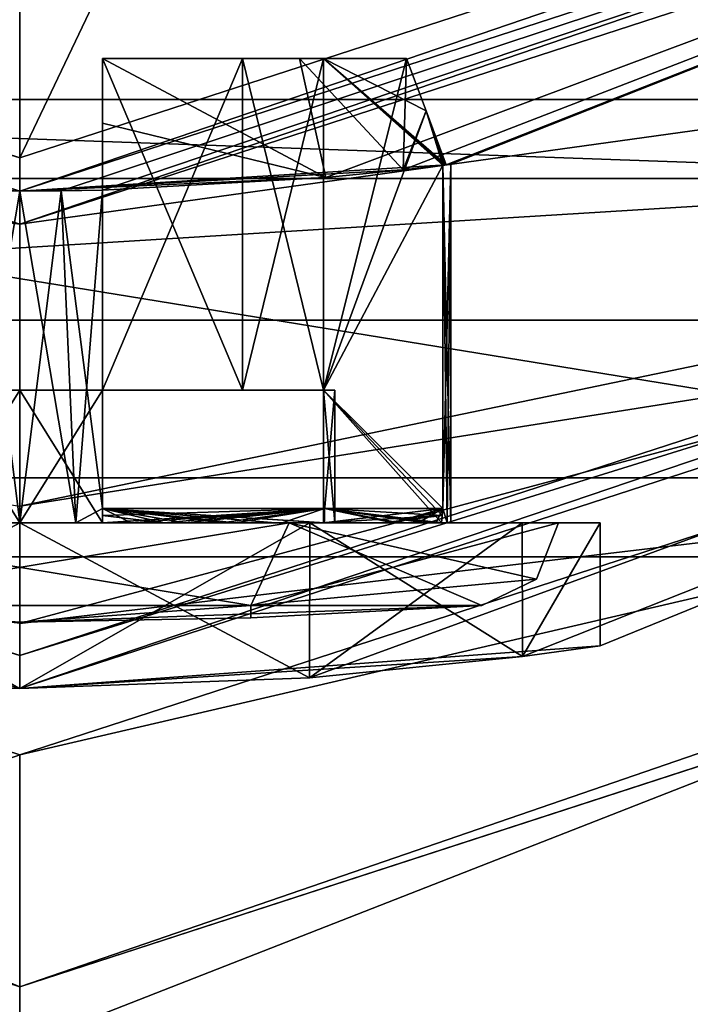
# Model space of a CAD drawing. Header units: millimetres. Extents: x -78 to 78, y -77 to 439.
# Tile 8 of 59: x 0 to 4, y -6 to 0. Entities that reach past the tile are written whole.
import ezdxf

# ---------------------------------------------------------------- set-up
doc = ezdxf.new("R2010")
doc.units = ezdxf.units.MM
doc.header["$LTSCALE"] = 65.185185
for name, color, linetype in [('10', 7, 'CONTINUOUS'), ('200', 7, 'CONTINUOUS'), ('206', 7, 'CONTINUOUS'), ('209', 7, 'CONTINUOUS'), ('212', 7, 'CONTINUOUS'), ('213', 7, 'CONTINUOUS'), ('214', 7, 'CONTINUOUS'), ('215', 7, 'CONTINUOUS'), ('217', 7, 'CONTINUOUS'), ('218', 7, 'CONTINUOUS'), ('220', 7, 'CONTINUOUS'), ('221', 7, 'CONTINUOUS'), ('222', 7, 'CONTINUOUS'), ('223', 7, 'CONTINUOUS'), ('225', 7, 'CONTINUOUS'), ('229', 7, 'CONTINUOUS'), ('230', 7, 'CONTINUOUS'), ('231', 7, 'CONTINUOUS'), ('232', 7, 'CONTINUOUS'), ('233', 7, 'CONTINUOUS'), ('234', 7, 'CONTINUOUS'), ('237', 7, 'CONTINUOUS'), ('238', 7, 'CONTINUOUS'), ('243', 7, 'CONTINUOUS'), ('244', 7, 'CONTINUOUS'), ('247', 7, 'CONTINUOUS'), ('250', 7, 'CONTINUOUS'), ('251', 7, 'CONTINUOUS'), ('252', 7, 'CONTINUOUS'), ('255', 7, 'CONTINUOUS'), ('256', 7, 'CONTINUOUS'), ('263', 7, 'CONTINUOUS'), ('264', 7, 'CONTINUOUS'), ('265', 7, 'CONTINUOUS'), ('270', 7, 'CONTINUOUS'), ('271', 7, 'CONTINUOUS'), ('272', 7, 'CONTINUOUS'), ('273', 7, 'CONTINUOUS'), ('275', 7, 'CONTINUOUS'), ('280', 7, 'CONTINUOUS'), ('281', 7, 'CONTINUOUS'), ('282', 7, 'CONTINUOUS'), ('283', 7, 'CONTINUOUS'), ('284', 7, 'CONTINUOUS'), ('286', 7, 'CONTINUOUS'), ('287', 7, 'CONTINUOUS'), ('289', 7, 'CONTINUOUS'), ('290', 7, 'CONTINUOUS'), ('292', 7, 'CONTINUOUS'), ('293', 7, 'CONTINUOUS'), ('295', 7, 'CONTINUOUS'), ('296', 7, 'CONTINUOUS'), ('3', 7, 'CONTINUOUS'), ('4', 7, 'CONTINUOUS'), ('5', 7, 'CONTINUOUS'), ('7', 7, 'CONTINUOUS'), ('9', 7, 'CONTINUOUS')]:
    doc.layers.add(name, color=color, linetype=linetype)

msp = doc.modelspace()

# ---------------------------------------------------------------- linework, layer by layer
at = {"layer": '10', "linetype": 'CONTINUOUS'}
for points in [[(7.3855, -2.7302), (-7.3855, -2.7302), (-6.6439, -0.4477), (7.3855, -2.7302)], [(7.3855, -2.7302), (-6.6439, -0.4477), (6.6439, -0.4477), (7.3855, -2.7302)]]:
    msp.add_3dface(points, dxfattribs=at)
at = {"layer": '200', "linetype": 'CONTINUOUS'}
for points in [[(7.54, -3.2058, 6), (-7.54, -3.2058, 6), (7.54, -3.2058, 7), (7.54, -3.2058, 6)], [(7.54, -3.2058, 7), (-7.54, -3.2058, 6), (-7.54, -3.2058, 7), (7.54, -3.2058, 7)]]:
    msp.add_3dface(points, dxfattribs=at)
at = {"layer": '206', "linetype": 'CONTINUOUS'}
for points in [[(-68.4751, -32.9721, 6), (-76, 0, 6), (68.4751, -32.9721, 6), (-68.4751, -32.9721, 6)], [(68.4751, -32.9721, 6), (-76, 0, 6), (0, -9, 6), (68.4751, -32.9721, 6)], [(0, -9, 6), (-76, 0, 6), (-8.9615, -7.5806, 6), (0, -9, 6)]]:
    msp.add_3dface(points, dxfattribs=at)
at = {"layer": '209', "linetype": 'CONTINUOUS'}
for points in [[(76, 0, 7), (7.54, -3.2058, 7), (-68.4751, -32.972, 7), (76, 0, 7)], [(68.4751, -32.972, 7), (76, 0, 7), (-68.4751, -32.972, 7), (68.4751, -32.972, 7)], [(7.54, -3.2058, 7), (-7.54, -3.2058, 7), (-68.4751, -32.972, 7), (7.54, -3.2058, 7)]]:
    msp.add_3dface(points, dxfattribs=at)
at = {"layer": '212', "linetype": 'CONTINUOUS'}
for points in [[(0, -5.8, 4), (-15.1649, -0.8726, 4), (0, -5.8, 6), (0, -5.8, 4)], [(0, -5.8, 6), (-15.1649, -0.8726, 4), (-15.1648, -0.8727, 6), (0, -5.8, 6)]]:
    msp.add_3dface(points, dxfattribs=at)
at = {"layer": '213', "linetype": 'CONTINUOUS'}
for points in [[(-15.1649, -0.8726, 4), (0, -5.8, 4), (-14.342, 0.26, 4), (-15.1649, -0.8726, 4)], [(-14.342, 0.26, 4), (0, -5.8, 4), (0, -4.4, 4), (-14.342, 0.26, 4)], [(0, -4.4, 4), (15.1649, -0.8726, 4), (14.342, 0.26, 4), (0, -4.4, 4)], [(0, -5.8, 4), (15.1649, -0.8726, 4), (0, -4.4, 4), (0, -5.8, 4)]]:
    msp.add_3dface(points, dxfattribs=at)
at = {"layer": '214', "linetype": 'CONTINUOUS'}
for points in [[(-14.342, 0.26, 4), (0, -4.4, 4), (-14.342, 0.26, 2), (-14.342, 0.26, 4)], [(-14.342, 0.26, 2), (0, -4.4, 4), (0, -4.4, 2), (-14.342, 0.26, 2)]]:
    msp.add_3dface(points, dxfattribs=at)
at = {"layer": '215', "linetype": 'CONTINUOUS'}
for points in [[(-14.342, 0.26, 2), (0, -4.4, 2), (-8.9615, -7.5806, 2), (-14.342, 0.26, 2)], [(0, -9, 2), (0, -4.4, 2), (14.342, 0.26, 2), (0, -9, 2)], [(8.9615, -7.5806, 2), (0, -9, 2), (14.342, 0.26, 2), (8.9615, -7.5806, 2)], [(-8.9615, -7.5806, 2), (0, -4.4, 2), (0, -9, 2), (-8.9615, -7.5806, 2)]]:
    msp.add_3dface(points, dxfattribs=at)
at = {"layer": '217', "linetype": 'CONTINUOUS'}
for points in [[(15.1649, -0.8726, 4), (0, -5.8, 4), (15.1648, -0.8727, 6), (15.1649, -0.8726, 4)], [(0, -5.8, 4), (0, -5.8, 6), (15.1648, -0.8727, 6), (0, -5.8, 4)]]:
    msp.add_3dface(points, dxfattribs=at)
at = {"layer": '218', "linetype": 'CONTINUOUS'}
for points in [[(0, -4.4, 4), (14.342, 0.26, 4), (0, -4.4, 2), (0, -4.4, 4)], [(0, -4.4, 2), (14.342, 0.26, 4), (14.342, 0.26, 2), (0, -4.4, 2)]]:
    msp.add_3dface(points, dxfattribs=at)
at = {"layer": '220', "linetype": 'CONTINUOUS'}
for points in [[(-7.54, -3.2058, 6), (0, -5.8, 6), (-15.1648, -0.8727, 6), (-7.54, -3.2058, 6)], [(0, -5.8, 6), (7.54, -3.2058, 6), (15.1648, -0.8727, 6), (0, -5.8, 6)], [(-7.54, -3.2058, 6), (7.54, -3.2058, 6), (0, -5.8, 6), (-7.54, -3.2058, 6)]]:
    msp.add_3dface(points, dxfattribs=at)
at = {"layer": '221', "linetype": 'CONTINUOUS'}
msp.add_3dface([(0, -3.8, 58), (13.9893, 0.7454, 58), (-13.9893, 0.7454, 58), (0, -3.8, 58)], dxfattribs=at)
at = {"layer": '222', "linetype": 'CONTINUOUS'}
for points in [[(0, -4, 38.5), (0, -4, 57.8), (-14.1069, 0.5836, 57.8), (0, -4, 38.5)], [(-1.7473, -3.9363, 38.0327), (0, -4, 38.5), (-14.1069, 0.5836, 57.8), (-1.7473, -3.9363, 38.0327)], [(0, -4, 18.2), (-3.5, -3.7434, 34.9999), (-14.1069, 0.5836, 57.8), (0, -4, 18.2)], [(-14.1069, 0.5836, 18.2), (0, -4, 18.2), (-14.1069, 0.5836, 57.8), (-14.1069, 0.5836, 18.2)], [(-3.0327, -3.8076, 33.2528), (-3.5, -3.7434, 34.9999), (0, -4, 18.2), (-3.0327, -3.8076, 33.2528)], [(-1.7472, -3.9363, 31.9673), (-3.0327, -3.8076, 33.2528), (0, -4, 18.2), (-1.7472, -3.9363, 31.9673)], [(0, -4, 31.5), (-1.7472, -3.9363, 31.9673), (0, -4, 18.2), (0, -4, 31.5)]]:
    msp.add_3dface(points, dxfattribs=at)
at = {"layer": '223', "linetype": 'CONTINUOUS'}
for points in [[(0, -1.2, 18), (-13.9893, 0.7454, 18), (-12.4609, 2.8488, 18), (0, -1.2, 18)], [(12.4609, 2.8488, 18), (13.9893, 0.7454, 18), (0, -1.2, 18), (12.4609, 2.8488, 18)], [(0, -3.8, 18), (-13.9893, 0.7454, 18), (0, -1.2, 18), (0, -3.8, 18)], [(13.9893, 0.7454, 18), (0, -3.8, 18), (0, -1.2, 18), (13.9893, 0.7454, 18)]]:
    msp.add_3dface(points, dxfattribs=at)
at = {"layer": '225', "linetype": 'CONTINUOUS'}
for points in [[(14.1069, 0.5836, 57.8), (0, -4, 57.8), (14.1069, 0.5836, 18.2), (14.1069, 0.5836, 57.8)], [(14.1069, 0.5836, 18.2), (0, -4, 57.8), (3.5, -3.7434, 35.0001), (14.1069, 0.5836, 18.2)], [(0, -4, 31.5), (0, -4, 18.2), (14.1069, 0.5836, 18.2), (0, -4, 31.5)], [(0, -4, 31.5), (14.1069, 0.5836, 18.2), (1.7473, -3.9363, 31.9673), (0, -4, 31.5)], [(1.7473, -3.9363, 31.9673), (14.1069, 0.5836, 18.2), (3.0327, -3.8076, 33.2528), (1.7473, -3.9363, 31.9673)], [(3.0327, -3.8076, 33.2528), (14.1069, 0.5836, 18.2), (3.5, -3.7434, 35.0001), (3.0327, -3.8076, 33.2528)], [(3.5, -3.7434, 35.0001), (0, -4, 57.8), (3.0327, -3.8076, 36.7472), (3.5, -3.7434, 35.0001)], [(3.0327, -3.8076, 36.7472), (0, -4, 57.8), (1.7472, -3.9363, 38.0327), (3.0327, -3.8076, 36.7472)], [(0, -4, 57.8), (0, -4, 38.5), (1.7472, -3.9363, 38.0327), (0, -4, 57.8)]]:
    msp.add_3dface(points, dxfattribs=at)
at = {"layer": '229', "linetype": 'CONTINUOUS'}
for points in [[(0, -1, 18.2), (-12.3434, 3.0105, 18.2), (0, -1, 32.4), (0, -1, 18.2)], [(0, -1, 32.4), (-12.3434, 3.0105, 18.2), (-0.2511, -0.9985, 32.4122), (0, -1, 32.4)], [(0, -1, 39.8), (-2.3118, -0.8724, 36.2556), (-12.3433, 3.0105, 39.8), (0, -1, 39.8)], [(-1.8469, -0.9186, 36.897), (-2.3118, -0.8724, 36.2556), (0, -1, 39.8), (-1.8469, -0.9186, 36.897)], [(-0.5, -0.994, 37.6279), (-1.8469, -0.9186, 36.897), (0, -1, 39.8), (-0.5, -0.994, 37.6279)], [(-0.5, -0.994, 37.5515), (-0.5, -0.994, 37.6279), (0, -1, 39.8), (-0.5, -0.994, 37.5515)], [(-0.2511, -0.9985, 37.5878), (-0.5, -0.994, 37.5515), (0, -1, 39.8), (-0.2511, -0.9985, 37.5878)], [(0, -1, 37.6), (-0.2511, -0.9985, 37.5878), (0, -1, 39.8), (0, -1, 37.6)]]:
    msp.add_3dface(points, dxfattribs=at)
at = {"layer": '230', "linetype": 'CONTINUOUS'}
for points in [[(0, -1, 37.6), (0, -1, 39.8), (12.3433, 3.0105, 39.8), (0, -1, 37.6)], [(0, -1, 37.6), (12.3433, 3.0105, 39.8), (0.2511, -0.9985, 37.5878), (0, -1, 37.6)], [(0, -1, 18.2), (2.5715, -0.842, 34.5), (12.3433, 3.0105, 39.8), (0, -1, 18.2)], [(12.3434, 3.0105, 18.2), (0, -1, 18.2), (12.3433, 3.0105, 39.8), (12.3434, 3.0105, 18.2)], [(12.3433, 3.0105, 39.8), (0.5, -0.994, 37.6279), (0.2511, -0.9985, 37.5878), (12.3433, 3.0105, 39.8)], [(1.8469, -0.9186, 36.897), (0.5, -0.994, 37.6279), (12.3433, 3.0105, 39.8), (1.8469, -0.9186, 36.897)], [(2.3118, -0.8724, 36.2556), (1.8469, -0.9186, 36.897), (12.3433, 3.0105, 39.8), (2.3118, -0.8724, 36.2556)], [(2.5715, -0.842, 35.5), (2.3118, -0.8724, 36.2556), (12.3433, 3.0105, 39.8), (2.5715, -0.842, 35.5)], [(2.6, -0.8384, 35), (2.5715, -0.842, 35.5), (12.3433, 3.0105, 39.8), (2.6, -0.8384, 35)], [(2.5715, -0.842, 34.5), (2.6, -0.8384, 35), (12.3433, 3.0105, 39.8), (2.5715, -0.842, 34.5)], [(2.5715, -0.842, 34.5), (0, -1, 18.2), (2.3118, -0.8724, 33.7444), (2.5715, -0.842, 34.5)], [(2.3118, -0.8724, 33.7444), (0, -1, 18.2), (1.8469, -0.9186, 33.103), (2.3118, -0.8724, 33.7444)], [(2.5515, -0.8444, 35.5), (2.5615, -0.8432, 35.5), (2.6, -0.8384, 35), (2.5515, -0.8444, 35.5)], [(2.5515, -0.8444, 34.5), (2.6, -0.8384, 35), (2.5615, -0.8432, 34.5), (2.5515, -0.8444, 34.5)], [(2.5615, -0.8432, 35.5), (2.5715, -0.842, 35.5), (2.6, -0.8384, 35), (2.5615, -0.8432, 35.5)], [(2.5615, -0.8432, 34.5), (2.6, -0.8384, 35), (2.5715, -0.842, 34.5), (2.5615, -0.8432, 34.5)], [(1.8469, -0.9186, 33.103), (0, -1, 18.2), (0.5, -0.994, 32.3721), (1.8469, -0.9186, 33.103)], [(0.5, -0.994, 32.3721), (0, -1, 18.2), (0.5, -0.994, 32.4485), (0.5, -0.994, 32.3721)], [(0.5, -0.994, 32.4485), (0, -1, 18.2), (0.2511, -0.9985, 32.4122), (0.5, -0.994, 32.4485)], [(0, -1, 18.2), (0, -1, 32.4), (0.2511, -0.9985, 32.4122), (0, -1, 18.2)], [(0.2511, -0.9985, 37.5878), (0.5, -0.994, 37.6279), (0.5, -0.994, 37.5515), (0.2511, -0.9985, 37.5878)]]:
    msp.add_3dface(points, dxfattribs=at)
at = {"layer": '231', "linetype": 'CONTINUOUS'}
for points in [[(0, -4, 57.8), (-13.9893, 0.7454, 58), (-14.1069, 0.5836, 57.8), (0, -4, 57.8)], [(0, -3.8, 58), (-13.9893, 0.7454, 58), (0, -4, 57.8), (0, -3.8, 58)]]:
    msp.add_3dface(points, dxfattribs=at)
at = {"layer": '232', "linetype": 'CONTINUOUS'}
for points in [[(13.9893, 0.7454, 58), (0, -3.8, 58), (14.1069, 0.5836, 57.8), (13.9893, 0.7454, 58)], [(0, -3.8, 58), (0, -4, 57.8), (14.1069, 0.5836, 57.8), (0, -3.8, 58)]]:
    msp.add_3dface(points, dxfattribs=at)
at = {"layer": '233', "linetype": 'CONTINUOUS'}
for points in [[(-14.1069, 0.5836, 18.2), (-13.9893, 0.7454, 18), (0, -3.8, 18), (-14.1069, 0.5836, 18.2)], [(0, -4, 18.2), (-14.1069, 0.5836, 18.2), (0, -3.8, 18), (0, -4, 18.2)]]:
    msp.add_3dface(points, dxfattribs=at)
at = {"layer": '234', "linetype": 'CONTINUOUS'}
for points in [[(0, -4, 18.2), (0, -3.8, 18), (13.9893, 0.7454, 18), (0, -4, 18.2)], [(0, -4, 18.2), (13.9893, 0.7454, 18), (14.1069, 0.5836, 18.2), (0, -4, 18.2)]]:
    msp.add_3dface(points, dxfattribs=at)
at = {"layer": '237', "linetype": 'CONTINUOUS'}
for points in [[(-12.4609, 2.8488, 18), (-12.3434, 3.0105, 18.2), (0, -1, 18.2), (-12.4609, 2.8488, 18)], [(0, -1.2, 18), (-12.4609, 2.8488, 18), (0, -1, 18.2), (0, -1.2, 18)]]:
    msp.add_3dface(points, dxfattribs=at)
at = {"layer": '238', "linetype": 'CONTINUOUS'}
for points in [[(12.4609, 2.8488, 18), (0, -1.2, 18), (12.3434, 3.0105, 18.2), (12.4609, 2.8488, 18)], [(0, -1.2, 18), (0, -1, 18.2), (12.3434, 3.0105, 18.2), (0, -1.2, 18)]]:
    msp.add_3dface(points, dxfattribs=at)
at = {"layer": '243', "linetype": 'CONTINUOUS'}
for points in [[(-0.2511, -0.9985, 37.5878), (0, -1, 37.6), (-0.3394, -3, 37.5778), (-0.2511, -0.9985, 37.5878)], [(0, -3, 32.4), (-0.2511, -0.9985, 32.4122), (-0.3394, -3, 32.4222), (0, -3, 32.4)], [(0, -1, 37.6), (0, -3, 37.6), (-0.3394, -3, 37.5778), (0, -1, 37.6)], [(0, -1, 32.4), (-0.2511, -0.9985, 32.4122), (0, -3, 32.4), (0, -1, 32.4)]]:
    msp.add_3dface(points, dxfattribs=at)
at = {"layer": '244', "linetype": 'CONTINUOUS'}
for points in [[(2.5515, -0.8444, 35.5), (2.6, -0.8384, 35), (2.5515, -2.9145, 35.5), (2.5515, -0.8444, 35.5)], [(2.6, -0.8384, 35), (2.5515, -0.8444, 34.5), (2.6, -3, 35), (2.6, -0.8384, 35)], [(2.5515, -2.9145, 35.5), (2.6, -0.8384, 35), (2.5778, -3, 35.3394), (2.5515, -2.9145, 35.5)], [(2.5515, -0.8444, 34.5), (2.5515, -2.9145, 34.5), (2.5778, -3, 34.6606), (2.5515, -0.8444, 34.5)], [(2.6, -3, 35), (2.5515, -0.8444, 34.5), (2.5778, -3, 34.6606), (2.6, -3, 35)], [(2.5778, -3, 35.3394), (2.6, -0.8384, 35), (2.6, -3, 35), (2.5778, -3, 35.3394)], [(0, -1, 37.6), (0.2511, -0.9985, 37.5878), (0, -3, 37.6), (0, -1, 37.6)], [(0.2511, -0.9985, 32.4122), (0, -1, 32.4), (0.3394, -3, 32.4222), (0.2511, -0.9985, 32.4122)], [(0, -3, 37.6), (0.2511, -0.9985, 37.5878), (0.3394, -3, 37.5778), (0, -3, 37.6)], [(0, -1, 32.4), (0, -3, 32.4), (0.3394, -3, 32.4222), (0, -1, 32.4)], [(0.5, -0.994, 32.4485), (0.2511, -0.9985, 32.4122), (0.5, -2.9145, 32.4485), (0.5, -0.994, 32.4485)], [(0.2511, -0.9985, 37.5878), (0.5, -0.994, 37.5515), (0.3394, -3, 37.5778), (0.2511, -0.9985, 37.5878)], [(0.5, -2.9145, 32.4485), (0.2511, -0.9985, 32.4122), (0.3394, -3, 32.4222), (0.5, -2.9145, 32.4485)], [(0.5, -0.994, 37.5515), (0.5, -2.9145, 37.5515), (0.3394, -3, 37.5778), (0.5, -0.994, 37.5515)], [(0.6729, -3, 32.4886), (0.5, -2.9145, 32.4485), (0.3394, -3, 32.4222), (0.6729, -3, 32.4886)], [(0.3394, -3, 37.5778), (0.5, -2.9145, 37.5515), (0.6729, -3, 37.5114), (0.3394, -3, 37.5778)], [(1.8385, -2.9145, 33.1615), (0.5, -2.9145, 32.4485), (1.8385, -3, 33.1615), (1.8385, -2.9145, 33.1615)], [(1.8385, -3, 33.1615), (0.5, -2.9145, 32.4485), (1.3, -3, 32.7483), (1.8385, -3, 33.1615)], [(1.3, -3, 32.7483), (0.5, -2.9145, 32.4485), (0.995, -3, 32.5979), (1.3, -3, 32.7483)], [(0.995, -3, 32.5979), (0.5, -2.9145, 32.4485), (0.6729, -3, 32.4886), (0.995, -3, 32.5979)], [(0.5, -2.9145, 37.5515), (1.8385, -2.9145, 36.8385), (0.6729, -3, 37.5114), (0.5, -2.9145, 37.5515)], [(0.6729, -3, 37.5114), (1.8385, -2.9145, 36.8385), (0.995, -3, 37.4021), (0.6729, -3, 37.5114)], [(0.995, -3, 37.4021), (1.8385, -2.9145, 36.8385), (1.3, -3, 37.2517), (0.995, -3, 37.4021)], [(1.3, -3, 37.2517), (1.8385, -2.9145, 36.8385), (1.5828, -3, 37.0627), (1.3, -3, 37.2517)], [(1.5828, -3, 37.0627), (1.8385, -2.9145, 36.8385), (1.8385, -3, 36.8385), (1.5828, -3, 37.0627)], [(2.5515, -2.9145, 34.5), (1.8385, -2.9145, 33.1615), (2.5114, -3, 34.3271), (2.5515, -2.9145, 34.5)], [(2.5114, -3, 34.3271), (1.8385, -2.9145, 33.1615), (2.2517, -3, 33.7), (2.5114, -3, 34.3271)], [(2.2517, -3, 33.7), (1.8385, -2.9145, 33.1615), (1.8385, -3, 33.1615), (2.2517, -3, 33.7)], [(1.8385, -2.9145, 36.8385), (2.5515, -2.9145, 35.5), (1.8385, -3, 36.8385), (1.8385, -2.9145, 36.8385)], [(1.8385, -3, 36.8385), (2.5515, -2.9145, 35.5), (2.2517, -3, 36.3), (1.8385, -3, 36.8385)], [(2.2517, -3, 36.3), (2.5515, -2.9145, 35.5), (2.4021, -3, 35.995), (2.2517, -3, 36.3)], [(2.4021, -3, 35.995), (2.5515, -2.9145, 35.5), (2.5114, -3, 35.6729), (2.4021, -3, 35.995)], [(2.5778, -3, 34.6606), (2.5515, -2.9145, 34.5), (2.5114, -3, 34.3271), (2.5778, -3, 34.6606)], [(2.5114, -3, 35.6729), (2.5515, -2.9145, 35.5), (2.5778, -3, 35.3394), (2.5114, -3, 35.6729)]]:
    msp.add_3dface(points, dxfattribs=at)
at = {"layer": '247', "linetype": 'CONTINUOUS'}
for points in [[(12.2258, 3.1724, 40), (0, -0.8, 40), (6.7176, 13.2826, 40), (12.2258, 3.1724, 40)], [(6.7176, 13.2826, 40), (0, -0.8, 40), (0, 10.5, 40), (6.7176, 13.2826, 40)], [(0, -0.8, 40), (-12.2258, 3.1724, 40), (0, 10.5, 40), (0, -0.8, 40)]]:
    msp.add_3dface(points, dxfattribs=at)
at = {"layer": '250', "linetype": 'CONTINUOUS'}
for points in [[(0, -3, 38.5), (-1.7473, -3.9363, 38.0327), (-1.7499, -3, 38.0312), (0, -3, 38.5)], [(-1.7472, -3.9363, 31.9673), (0, -4, 31.5), (-1.7499, -3, 31.9688), (-1.7472, -3.9363, 31.9673)], [(-1.7499, -3, 31.9688), (0, -4, 31.5), (0, -3, 31.5), (-1.7499, -3, 31.9688)], [(0, -4, 38.5), (-1.7473, -3.9363, 38.0327), (0, -3, 38.5), (0, -4, 38.5)]]:
    msp.add_3dface(points, dxfattribs=at)
at = {"layer": '251', "linetype": 'CONTINUOUS'}
for points in [[(0, -3, 38.5), (-1.7499, -3, 38.0312), (-1.625, -3, 37.8146), (0, -3, 38.5)], [(-1.7499, -3, 31.9688), (0, -3, 31.5), (-1.625, -3, 32.1854), (-1.7499, -3, 31.9688)], [(1.625, -3, 37.8146), (0, -3, 38.5), (-1.625, -3, 37.8146), (1.625, -3, 37.8146)], [(-1.625, -3, 32.1854), (0, -3, 31.5), (1.625, -3, 32.1854), (-1.625, -3, 32.1854)], [(1.7499, -3, 38.0312), (0, -3, 38.5), (1.625, -3, 37.8146), (1.7499, -3, 38.0312)], [(0, -3, 31.5), (1.7499, -3, 31.9688), (1.625, -3, 32.1854), (0, -3, 31.5)], [(3.25, -3, 35), (1.7499, -3, 38.0312), (1.625, -3, 37.8146), (3.25, -3, 35)], [(1.7499, -3, 31.9688), (3.031, -3, 33.2499), (1.625, -3, 32.1854), (1.7499, -3, 31.9688)], [(1.625, -3, 32.1854), (3.031, -3, 33.2499), (3.25, -3, 35), (1.625, -3, 32.1854)], [(3.031, -3, 36.7501), (1.7499, -3, 38.0312), (3.25, -3, 35), (3.031, -3, 36.7501)], [(3.5, -3, 35), (3.031, -3, 36.7501), (3.25, -3, 35), (3.5, -3, 35)], [(3.031, -3, 33.2499), (3.5, -3, 35), (3.25, -3, 35), (3.031, -3, 33.2499)]]:
    msp.add_3dface(points, dxfattribs=at)
at = {"layer": '252', "linetype": 'CONTINUOUS'}
for points in [[(1.7472, -3.9363, 38.0327), (0, -4, 38.5), (1.7499, -3, 38.0312), (1.7472, -3.9363, 38.0327)], [(0, -4, 38.5), (0, -3, 38.5), (1.7499, -3, 38.0312), (0, -4, 38.5)], [(0, -4, 31.5), (1.7473, -3.9363, 31.9673), (0, -3, 31.5), (0, -4, 31.5)], [(0, -3, 31.5), (1.7473, -3.9363, 31.9673), (1.7499, -3, 31.9688), (0, -3, 31.5)], [(3.0327, -3.8076, 36.7472), (1.7472, -3.9363, 38.0327), (3.031, -3, 36.7501), (3.0327, -3.8076, 36.7472)], [(1.7472, -3.9363, 38.0327), (1.7499, -3, 38.0312), (3.031, -3, 36.7501), (1.7472, -3.9363, 38.0327)], [(1.7473, -3.9363, 31.9673), (3.0327, -3.8076, 33.2528), (1.7499, -3, 31.9688), (1.7473, -3.9363, 31.9673)], [(3.0327, -3.8076, 33.2528), (3.031, -3, 33.2499), (1.7499, -3, 31.9688), (3.0327, -3.8076, 33.2528)], [(3.0327, -3.8076, 33.2528), (3.5, -3, 35), (3.031, -3, 33.2499), (3.0327, -3.8076, 33.2528)], [(3.0327, -3.8076, 36.7472), (3.031, -3, 36.7501), (3.5, -3, 35), (3.0327, -3.8076, 36.7472)], [(3.0327, -3.8076, 33.2528), (3.5, -3.7434, 35.0001), (3.5, -3, 35), (3.0327, -3.8076, 33.2528)], [(3.5, -3.7434, 35.0001), (3.0327, -3.8076, 36.7472), (3.5, -3, 35), (3.5, -3.7434, 35.0001)]]:
    msp.add_3dface(points, dxfattribs=at)
at = {"layer": '255', "linetype": 'CONTINUOUS'}
for points in [[(0, -0.8, 40), (-12.3433, 3.0105, 39.8), (-12.2258, 3.1724, 40), (0, -0.8, 40)], [(0, -1, 39.8), (-12.3433, 3.0105, 39.8), (0, -0.8, 40), (0, -1, 39.8)]]:
    msp.add_3dface(points, dxfattribs=at)
at = {"layer": '256', "linetype": 'CONTINUOUS'}
for points in [[(12.3433, 3.0105, 39.8), (0, -1, 39.8), (12.2258, 3.1724, 40), (12.3433, 3.0105, 39.8)], [(0, -1, 39.8), (0, -0.8, 40), (12.2258, 3.1724, 40), (0, -1, 39.8)]]:
    msp.add_3dface(points, dxfattribs=at)
at = {"layer": '263', "linetype": 'CONTINUOUS'}
for points in [[(-1.3932, -3.4987, 32.587), (0, -3.6, 35), (-1.3941, -3.5747, 35), (-1.3932, -3.4987, 32.587)], [(1.3932, -3.4987, 32.587), (0, -3.6, 35), (-1.3932, -3.4987, 32.587), (1.3932, -3.4987, 32.587)], [(1.3941, -3.5747, 35), (0, -3.6, 35), (2.7863, -3.4987, 35), (1.3941, -3.5747, 35)], [(2.7863, -3.4987, 35), (0, -3.6, 35), (1.3932, -3.4987, 32.587), (2.7863, -3.4987, 35)]]:
    msp.add_3dface(points, dxfattribs=at)
at = {"layer": '264', "linetype": 'CONTINUOUS'}
for points in [[(-1.625, -3, 32.1854), (1.625, -3, 32.1854), (-1.3932, -3.4987, 32.587), (-1.625, -3, 32.1854)], [(1.625, -3, 32.1854), (1.3932, -3.4987, 32.587), (-1.3932, -3.4987, 32.587), (1.625, -3, 32.1854)], [(1.625, -3, 32.1854), (3.25, -3, 35), (1.3932, -3.4987, 32.587), (1.625, -3, 32.1854)], [(1.3932, -3.4987, 32.587), (3.25, -3, 35), (3.1162, -3.3405, 35), (1.3932, -3.4987, 32.587)], [(2.7863, -3.4987, 35), (1.3932, -3.4987, 32.587), (3.1162, -3.3405, 35), (2.7863, -3.4987, 35)]]:
    msp.add_3dface(points, dxfattribs=at)
at = {"layer": '265', "linetype": 'CONTINUOUS'}
for points in [[(-0.3394, -3, 37.5778), (0, -3, 37.6), (-0.5, -3, 36.833), (-0.3394, -3, 37.5778)], [(-0.5, -3, 36.833), (0, -3, 37.6), (0, -3, 36.9), (-0.5, -3, 36.833)], [(0, -3, 33.1), (-0.3394, -3, 32.4222), (-0.5, -3, 32.4562), (0, -3, 33.1)], [(-0.5, -3, 33.167), (0, -3, 33.1), (-0.5, -3, 32.8116), (-0.5, -3, 33.167)], [(-0.5, -3, 32.8116), (0, -3, 33.1), (-0.5, -3, 32.4562), (-0.5, -3, 32.8116)], [(0, -3, 32.4), (-0.3394, -3, 32.4222), (0, -3, 33.1), (0, -3, 32.4)], [(0, -3, 37.6), (0.3394, -3, 37.5778), (0, -3, 36.9), (0, -3, 37.6)], [(0.3394, -3, 32.4222), (0, -3, 32.4), (0.5, -3, 33.167), (0.3394, -3, 32.4222)], [(0.5, -3, 33.167), (0, -3, 32.4), (0, -3, 33.1), (0.5, -3, 33.167)], [(0, -3, 36.9), (0.3394, -3, 37.5778), (0.5, -3, 37.5438), (0, -3, 36.9)], [(0.5, -3, 36.833), (0, -3, 36.9), (0.5, -3, 37.5438), (0.5, -3, 36.833)], [(0.3394, -3, 37.5778), (0.6729, -3, 37.5114), (0.5, -3, 37.5438), (0.3394, -3, 37.5778)], [(0.6729, -3, 32.4886), (0.3394, -3, 32.4222), (0.5, -3, 32.4562), (0.6729, -3, 32.4886)], [(0.5, -3, 32.4562), (0.3394, -3, 32.4222), (0.5, -3, 33.167), (0.5, -3, 32.4562)], [(0.5, -3, 37.5438), (0.6729, -3, 37.5114), (0.8692, -3, 37.4425), (0.5, -3, 37.5438)], [(0.8692, -3, 32.5575), (0.6729, -3, 32.4886), (0.5, -3, 32.4562), (0.8692, -3, 32.5575)], [(0.6729, -3, 37.5114), (0.995, -3, 37.4021), (0.8692, -3, 37.4425), (0.6729, -3, 37.5114)], [(0.995, -3, 32.5979), (0.6729, -3, 32.4886), (0.8692, -3, 32.5575), (0.995, -3, 32.5979)], [(0.8692, -3, 37.4425), (0.995, -3, 37.4021), (1.2195, -3, 37.2878), (0.8692, -3, 37.4425)], [(1.2195, -3, 32.7122), (0.995, -3, 32.5979), (0.8692, -3, 32.5575), (1.2195, -3, 32.7122)], [(0.995, -3, 37.4021), (1.3, -3, 37.2517), (1.2195, -3, 37.2878), (0.995, -3, 37.4021)], [(1.3, -3, 32.7483), (0.995, -3, 32.5979), (1.2195, -3, 32.7122), (1.3, -3, 32.7483)], [(1.2195, -3, 37.2878), (1.3, -3, 37.2517), (1.5432, -3, 37.0832), (1.2195, -3, 37.2878)], [(1.8332, -3, 33.1668), (1.3, -3, 32.7483), (1.2195, -3, 32.7122), (1.8332, -3, 33.1668)], [(1.3, -3, 37.2517), (1.5828, -3, 37.0627), (1.5432, -3, 37.0832), (1.3, -3, 37.2517)], [(1.8385, -3, 33.1615), (1.3, -3, 32.7483), (1.8332, -3, 33.1668), (1.8385, -3, 33.1615)], [(1.5432, -3, 37.0832), (1.5828, -3, 37.0627), (1.8332, -3, 36.8332), (1.5432, -3, 37.0832)], [(1.5828, -3, 37.0627), (1.8385, -3, 36.8385), (1.8332, -3, 36.8332), (1.5828, -3, 37.0627)], [(1.833, -3, 35.5), (2.5438, -3, 35.5), (1.9, -3, 35), (1.833, -3, 35.5)], [(1.833, -3, 34.5), (1.9, -3, 35), (2.1884, -3, 34.5), (1.833, -3, 34.5)], [(1.8385, -3, 36.8385), (2.2517, -3, 36.3), (1.8332, -3, 36.8332), (1.8385, -3, 36.8385)], [(1.8332, -3, 36.8332), (2.2517, -3, 36.3), (2.2878, -3, 36.2195), (1.8332, -3, 36.8332)], [(2.5438, -3, 34.5), (1.8385, -3, 33.1615), (1.8332, -3, 33.1668), (2.5438, -3, 34.5)], [(2.2517, -3, 33.7), (1.8385, -3, 33.1615), (2.5438, -3, 34.5), (2.2517, -3, 33.7)], [(1.9, -3, 35), (2.5438, -3, 35.5), (2.1884, -3, 34.5), (1.9, -3, 35)], [(2.1884, -3, 34.5), (2.5438, -3, 35.5), (2.5438, -3, 34.5), (2.1884, -3, 34.5)], [(2.2517, -3, 36.3), (2.4021, -3, 35.995), (2.2878, -3, 36.2195), (2.2517, -3, 36.3)], [(2.5114, -3, 34.3271), (2.2517, -3, 33.7), (2.5438, -3, 34.5), (2.5114, -3, 34.3271)], [(2.2878, -3, 36.2195), (2.4021, -3, 35.995), (2.4425, -3, 35.8692), (2.2878, -3, 36.2195)], [(2.4021, -3, 35.995), (2.5114, -3, 35.6729), (2.4425, -3, 35.8692), (2.4021, -3, 35.995)], [(2.5114, -3, 35.6729), (2.5438, -3, 35.5), (2.4425, -3, 35.8692), (2.5114, -3, 35.6729)], [(2.5114, -3, 35.6729), (2.5778, -3, 35.3394), (2.5438, -3, 35.5), (2.5114, -3, 35.6729)], [(2.5778, -3, 34.6606), (2.5114, -3, 34.3271), (2.5438, -3, 34.5), (2.5778, -3, 34.6606)], [(2.5778, -3, 35.3394), (2.5778, -3, 34.6606), (2.5438, -3, 34.5), (2.5778, -3, 35.3394)], [(2.5438, -3, 35.5), (2.5778, -3, 35.3394), (2.5438, -3, 34.5), (2.5438, -3, 35.5)], [(2.5778, -3, 35.3394), (2.6, -3, 35), (2.5778, -3, 34.6606), (2.5778, -3, 35.3394)]]:
    msp.add_3dface(points, dxfattribs=at)
at = {"layer": '270', "linetype": 'CONTINUOUS'}
for points in [[(-1.9, -2.2, 35), (-1.833, -2.2, 35.5), (1.9, -2.2, 35), (-1.9, -2.2, 35)], [(-1.833, -2.2, 34.5), (-1.9, -2.2, 35), (1.833, -2.2, 34.5), (-1.833, -2.2, 34.5)], [(1.833, -2.2, 34.5), (-1.9, -2.2, 35), (1.9, -2.2, 35), (1.833, -2.2, 34.5)], [(-1.833, -2.2, 35.5), (-1.3435, -2.2, 36.3435), (1.833, -2.2, 35.5), (-1.833, -2.2, 35.5)], [(-1.833, -2.2, 35.5), (1.833, -2.2, 35.5), (1.9, -2.2, 35), (-1.833, -2.2, 35.5)], [(-1.3435, -2.2, 33.6565), (-1.833, -2.2, 34.5), (1.3435, -2.2, 33.6565), (-1.3435, -2.2, 33.6565)], [(1.3435, -2.2, 33.6565), (-1.833, -2.2, 34.5), (1.833, -2.2, 34.5), (1.3435, -2.2, 33.6565)], [(-1.3435, -2.2, 36.3435), (-0.5, -2.2, 36.833), (1.3435, -2.2, 36.3435), (-1.3435, -2.2, 36.3435)], [(1.833, -2.2, 35.5), (-1.3435, -2.2, 36.3435), (1.3435, -2.2, 36.3435), (1.833, -2.2, 35.5)], [(-0.5, -2.2, 33.167), (-1.3435, -2.2, 33.6565), (0.5, -2.2, 33.167), (-0.5, -2.2, 33.167)], [(0.5, -2.2, 33.167), (-1.3435, -2.2, 33.6565), (1.3435, -2.2, 33.6565), (0.5, -2.2, 33.167)], [(1.3435, -2.2, 36.3435), (-0.5, -2.2, 36.833), (0.5, -2.2, 36.833), (1.3435, -2.2, 36.3435)], [(0.5, -2.2, 36.833), (-0.5, -2.2, 36.833), (0, -2.2, 36.9), (0.5, -2.2, 36.833)], [(0, -2.2, 33.1), (-0.5, -2.2, 33.167), (0.5, -2.2, 33.167), (0, -2.2, 33.1)]]:
    msp.add_3dface(points, dxfattribs=at)
at = {"layer": '271', "linetype": 'CONTINUOUS'}
for points in [[(0, -3.6, 35), (-2.7863, -3.4987, 35), (-1.3941, -3.5747, 35), (0, -3.6, 35)], [(-2.7863, -3.4987, 35), (0, -3.6, 35), (-1.3932, -3.4987, 37.413), (-2.7863, -3.4987, 35)], [(-1.3932, -3.4987, 37.413), (0, -3.6, 35), (1.3932, -3.4987, 37.413), (-1.3932, -3.4987, 37.413)], [(0, -3.6, 35), (1.3941, -3.5747, 35), (1.3932, -3.4987, 37.413), (0, -3.6, 35)], [(1.3941, -3.5747, 35), (2.7863, -3.4987, 35), (1.3932, -3.4987, 37.413), (1.3941, -3.5747, 35)]]:
    msp.add_3dface(points, dxfattribs=at)
at = {"layer": '272', "linetype": 'CONTINUOUS'}
for points in [[(1.625, -3, 37.8146), (-1.625, -3, 37.8146), (1.3932, -3.4987, 37.413), (1.625, -3, 37.8146)], [(-1.625, -3, 37.8146), (-1.3932, -3.4987, 37.413), (1.3932, -3.4987, 37.413), (-1.625, -3, 37.8146)], [(2.7863, -3.4987, 35), (1.625, -3, 37.8146), (1.3932, -3.4987, 37.413), (2.7863, -3.4987, 35)], [(3.25, -3, 35), (1.625, -3, 37.8146), (3.1162, -3.3405, 35), (3.25, -3, 35)], [(1.625, -3, 37.8146), (2.7863, -3.4987, 35), (3.1162, -3.3405, 35), (1.625, -3, 37.8146)]]:
    msp.add_3dface(points, dxfattribs=at)
at = {"layer": '273', "linetype": 'CONTINUOUS'}
for points in [[(0.5, -0.2, 36.833), (0.5, -2.2, 36.833), (0.5, -0.2, 37.3331), (0.5, -0.2, 36.833)], [(0.5, -0.2, 37.3331), (0.5, -2.2, 36.833), (0.5, -0.5894, 37.4778), (0.5, -0.2, 37.3331)], [(0.5, -0.994, 37.5515), (0.5, -0.994, 37.6279), (0.5, -0.5894, 37.4778), (0.5, -0.994, 37.5515)], [(0.5, -2.2, 36.833), (0.5, -0.994, 37.5515), (0.5, -0.5894, 37.4778), (0.5, -2.2, 36.833)], [(0.5, -2.9145, 37.5515), (0.5, -0.994, 37.5515), (0.5, -2.2, 36.833), (0.5, -2.9145, 37.5515)], [(0.5, -3, 36.833), (0.5, -2.9145, 37.5515), (0.5, -2.2, 36.833), (0.5, -3, 36.833)], [(0.5, -2.9145, 37.5515), (0.5, -3, 36.833), (0.5, -2.9573, 37.5477), (0.5, -2.9145, 37.5515)], [(0.5, -3, 36.833), (0.5, -3, 37.5438), (0.5, -2.9573, 37.5477), (0.5, -3, 36.833)]]:
    msp.add_3dface(points, dxfattribs=at)
at = {"layer": '275', "linetype": 'CONTINUOUS'}
for points in [[(-0.5, -3, 36.833), (0, -3, 36.9), (-0.5, -2.2, 36.833), (-0.5, -3, 36.833)], [(-0.5, -2.2, 36.833), (0, -3, 36.9), (0, -2.2, 36.9), (-0.5, -2.2, 36.833)], [(0, -3, 36.9), (0.5, -3, 36.833), (0, -2.2, 36.9), (0, -3, 36.9)], [(0.5, -3, 36.833), (0.5, -2.2, 36.833), (0, -2.2, 36.9), (0.5, -3, 36.833)]]:
    msp.add_3dface(points, dxfattribs=at)
at = {"layer": '280', "linetype": 'CONTINUOUS'}
for points in [[(0, -3, 33.1), (-0.5, -3, 33.167), (0, -2.2, 33.1), (0, -3, 33.1)], [(-0.5, -3, 33.167), (-0.5, -2.2, 33.167), (0, -2.2, 33.1), (-0.5, -3, 33.167)], [(0.5, -3, 33.167), (0, -3, 33.1), (0.5, -2.2, 33.167), (0.5, -3, 33.167)], [(0, -3, 33.1), (0, -2.2, 33.1), (0.5, -2.2, 33.167), (0, -3, 33.1)]]:
    msp.add_3dface(points, dxfattribs=at)
at = {"layer": '281', "linetype": 'CONTINUOUS'}
for points in [[(0.5, -0.994, 32.3721), (0.5, -0.994, 32.4485), (0.5, -0.2, 33.167), (0.5, -0.994, 32.3721)], [(0.5, -0.5894, 32.5222), (0.5, -0.994, 32.3721), (0.5, -0.2, 33.167), (0.5, -0.5894, 32.5222)], [(0.5, -0.994, 32.4485), (0.5, -2.2, 33.167), (0.5, -0.2, 33.167), (0.5, -0.994, 32.4485)], [(0.5, -0.2, 32.6669), (0.5, -0.5894, 32.5222), (0.5, -0.2, 33.167), (0.5, -0.2, 32.6669)], [(0.5, -0.994, 32.4485), (0.5, -2.9145, 32.4485), (0.5, -2.2, 33.167), (0.5, -0.994, 32.4485)], [(0.5, -2.2, 33.167), (0.5, -2.9145, 32.4485), (0.5, -2.9573, 32.4523), (0.5, -2.2, 33.167)], [(0.5, -3, 32.4562), (0.5, -3, 33.167), (0.5, -2.2, 33.167), (0.5, -3, 32.4562)], [(0.5, -3, 32.4562), (0.5, -2.2, 33.167), (0.5, -2.9573, 32.4523), (0.5, -3, 32.4562)]]:
    msp.add_3dface(points, dxfattribs=at)
at = {"layer": '282', "linetype": 'CONTINUOUS'}
for points in [[(1.833, -0.2, 34.5), (1.833, -2.2, 34.5), (2.3331, -0.2, 34.5), (1.833, -0.2, 34.5)], [(2.3331, -0.2, 34.5), (1.833, -2.2, 34.5), (2.4505, -0.5157, 34.5), (2.3331, -0.2, 34.5)], [(1.833, -2.2, 34.5), (2.5515, -0.8444, 34.5), (2.4505, -0.5157, 34.5), (1.833, -2.2, 34.5)], [(2.5715, -0.842, 34.5), (2.4505, -0.5157, 34.5), (2.5615, -0.8432, 34.5), (2.5715, -0.842, 34.5)], [(2.5515, -0.8444, 34.5), (2.5615, -0.8432, 34.5), (2.4505, -0.5157, 34.5), (2.5515, -0.8444, 34.5)], [(2.5515, -2.9145, 34.5), (2.5515, -0.8444, 34.5), (1.833, -2.2, 34.5), (2.5515, -2.9145, 34.5)], [(1.833, -3, 34.5), (2.5515, -2.9145, 34.5), (1.833, -2.2, 34.5), (1.833, -3, 34.5)], [(2.5515, -2.9145, 34.5), (1.833, -3, 34.5), (2.5477, -2.9573, 34.5), (2.5515, -2.9145, 34.5)], [(1.833, -3, 34.5), (2.1884, -3, 34.5), (2.5477, -2.9573, 34.5), (1.833, -3, 34.5)], [(2.1884, -3, 34.5), (2.5438, -3, 34.5), (2.5477, -2.9573, 34.5), (2.1884, -3, 34.5)]]:
    msp.add_3dface(points, dxfattribs=at)
at = {"layer": '283', "linetype": 'CONTINUOUS'}
for points in [[(1.833, -3, 35.5), (1.9, -3, 35), (1.833, -2.2, 35.5), (1.833, -3, 35.5)], [(1.9, -3, 35), (1.833, -3, 34.5), (1.9, -2.2, 35), (1.9, -3, 35)], [(1.833, -2.2, 35.5), (1.9, -3, 35), (1.9, -2.2, 35), (1.833, -2.2, 35.5)], [(1.833, -3, 34.5), (1.833, -2.2, 34.5), (1.9, -2.2, 35), (1.833, -3, 34.5)]]:
    msp.add_3dface(points, dxfattribs=at)
at = {"layer": '284', "linetype": 'CONTINUOUS'}
for points in [[(2.5715, -0.842, 35.5), (2.5615, -0.8432, 35.5), (1.833, -0.2, 35.5), (2.5715, -0.842, 35.5)], [(2.4505, -0.5159, 35.5), (2.5715, -0.842, 35.5), (1.833, -0.2, 35.5), (2.4505, -0.5159, 35.5)], [(2.5615, -0.8432, 35.5), (2.5515, -0.8444, 35.5), (1.833, -0.2, 35.5), (2.5615, -0.8432, 35.5)], [(2.5515, -0.8444, 35.5), (1.833, -2.2, 35.5), (1.833, -0.2, 35.5), (2.5515, -0.8444, 35.5)], [(2.3331, -0.2, 35.5), (2.4505, -0.5159, 35.5), (1.833, -0.2, 35.5), (2.3331, -0.2, 35.5)], [(2.5515, -0.8444, 35.5), (2.5515, -2.9145, 35.5), (1.833, -2.2, 35.5), (2.5515, -0.8444, 35.5)], [(1.833, -2.2, 35.5), (2.5515, -2.9145, 35.5), (2.5477, -2.9573, 35.5), (1.833, -2.2, 35.5)], [(2.5438, -3, 35.5), (1.833, -3, 35.5), (1.833, -2.2, 35.5), (2.5438, -3, 35.5)], [(2.5438, -3, 35.5), (1.833, -2.2, 35.5), (2.5477, -2.9573, 35.5), (2.5438, -3, 35.5)]]:
    msp.add_3dface(points, dxfattribs=at)
at = {"layer": '286', "linetype": 'CONTINUOUS'}
for points in [[(0.5, -2.9145, 32.4485), (1.8385, -2.9145, 33.1615), (0.5, -2.9573, 32.4523), (0.5, -2.9145, 32.4485)], [(1.8385, -2.9145, 33.1615), (0.8692, -3, 32.5575), (0.5, -3, 32.4562), (1.8385, -2.9145, 33.1615)], [(1.8385, -2.9145, 33.1615), (0.5, -3, 32.4562), (0.5, -2.9573, 32.4523), (1.8385, -2.9145, 33.1615)], [(1.8385, -2.9145, 33.1615), (1.2195, -3, 32.7122), (0.8692, -3, 32.5575), (1.8385, -2.9145, 33.1615)], [(1.8385, -2.9145, 33.1615), (1.8332, -3, 33.1668), (1.2195, -3, 32.7122), (1.8385, -2.9145, 33.1615)], [(1.8385, -2.9145, 33.1615), (2.5515, -2.9145, 34.5), (1.8332, -3, 33.1668), (1.8385, -2.9145, 33.1615)], [(2.5515, -2.9145, 34.5), (2.5477, -2.9573, 34.5), (1.8332, -3, 33.1668), (2.5515, -2.9145, 34.5)], [(2.5438, -3, 34.5), (1.8332, -3, 33.1668), (2.5477, -2.9573, 34.5), (2.5438, -3, 34.5)]]:
    msp.add_3dface(points, dxfattribs=at)
at = {"layer": '287', "linetype": 'CONTINUOUS'}
for points in [[(1.8385, -2.9145, 36.8385), (0.5, -2.9145, 37.5515), (1.8332, -3, 36.8332), (1.8385, -2.9145, 36.8385)], [(0.5, -2.9145, 37.5515), (0.5, -2.9573, 37.5477), (0.8692, -3, 37.4425), (0.5, -2.9145, 37.5515)], [(0.5, -2.9145, 37.5515), (0.8692, -3, 37.4425), (1.2195, -3, 37.2878), (0.5, -2.9145, 37.5515)], [(0.5, -2.9145, 37.5515), (1.2195, -3, 37.2878), (1.5432, -3, 37.0832), (0.5, -2.9145, 37.5515)], [(0.5, -2.9145, 37.5515), (1.5432, -3, 37.0832), (1.8332, -3, 36.8332), (0.5, -2.9145, 37.5515)], [(0.5, -3, 37.5438), (0.8692, -3, 37.4425), (0.5, -2.9573, 37.5477), (0.5, -3, 37.5438)], [(1.8385, -2.9145, 36.8385), (1.8332, -3, 36.8332), (2.2878, -3, 36.2195), (1.8385, -2.9145, 36.8385)], [(2.5515, -2.9145, 35.5), (1.8385, -2.9145, 36.8385), (2.5477, -2.9573, 35.5), (2.5515, -2.9145, 35.5)], [(2.5438, -3, 35.5), (1.8385, -2.9145, 36.8385), (2.4425, -3, 35.8692), (2.5438, -3, 35.5)], [(1.8385, -2.9145, 36.8385), (2.5438, -3, 35.5), (2.5477, -2.9573, 35.5), (1.8385, -2.9145, 36.8385)], [(1.8385, -2.9145, 36.8385), (2.2878, -3, 36.2195), (2.4425, -3, 35.8692), (1.8385, -2.9145, 36.8385)]]:
    msp.add_3dface(points, dxfattribs=at)
at = {"layer": '289', "linetype": 'CONTINUOUS'}
for points in [[(1.8469, -0.9186, 33.103), (0.5, -0.2, 32.6669), (1.6872, -0.2, 33.3128), (1.8469, -0.9186, 33.103)], [(0.5, -0.2, 32.6669), (1.8469, -0.9186, 33.103), (0.5, -0.5894, 32.5222), (0.5, -0.2, 32.6669)], [(2.3118, -0.8724, 33.7444), (1.8469, -0.9186, 33.103), (1.6872, -0.2, 33.3128), (2.3118, -0.8724, 33.7444)], [(2.3331, -0.2, 34.5), (2.3118, -0.8724, 33.7444), (1.6872, -0.2, 33.3128), (2.3331, -0.2, 34.5)], [(2.3118, -0.8724, 33.7444), (2.3331, -0.2, 34.5), (2.4505, -0.5157, 34.5), (2.3118, -0.8724, 33.7444)], [(2.5715, -0.842, 34.5), (2.3118, -0.8724, 33.7444), (2.4505, -0.5157, 34.5), (2.5715, -0.842, 34.5)], [(0.5, -0.994, 32.3721), (0.5, -0.5894, 32.5222), (1.8469, -0.9186, 33.103), (0.5, -0.994, 32.3721)]]:
    msp.add_3dface(points, dxfattribs=at)
at = {"layer": '290', "linetype": 'CONTINUOUS'}
for points in [[(1.8469, -0.9186, 36.897), (0.5, -0.2, 37.3331), (0.5, -0.5894, 37.4778), (1.8469, -0.9186, 36.897)], [(0.5, -0.2, 37.3331), (1.8469, -0.9186, 36.897), (1.6872, -0.2, 36.6872), (0.5, -0.2, 37.3331)], [(1.8469, -0.9186, 36.897), (2.3118, -0.8724, 36.2556), (1.6872, -0.2, 36.6872), (1.8469, -0.9186, 36.897)], [(2.3118, -0.8724, 36.2556), (2.3331, -0.2, 35.5), (1.6872, -0.2, 36.6872), (2.3118, -0.8724, 36.2556)], [(2.3331, -0.2, 35.5), (2.3118, -0.8724, 36.2556), (2.4505, -0.5159, 35.5), (2.3331, -0.2, 35.5)], [(2.5715, -0.842, 35.5), (2.4505, -0.5159, 35.5), (2.3118, -0.8724, 36.2556), (2.5715, -0.842, 35.5)], [(0.5, -0.994, 37.6279), (1.8469, -0.9186, 36.897), (0.5, -0.5894, 37.4778), (0.5, -0.994, 37.6279)]]:
    msp.add_3dface(points, dxfattribs=at)
at = {"layer": '292', "linetype": 'CONTINUOUS'}
for points in [[(0.5, -0.2, 32.6669), (0.5, -0.2, 33.167), (1.3435, -0.2, 33.6565), (0.5, -0.2, 32.6669)], [(1.6872, -0.2, 33.3128), (0.5, -0.2, 32.6669), (1.3435, -0.2, 33.6565), (1.6872, -0.2, 33.3128)], [(1.833, -0.2, 34.5), (1.6872, -0.2, 33.3128), (1.3435, -0.2, 33.6565), (1.833, -0.2, 34.5)], [(1.833, -0.2, 34.5), (2.3331, -0.2, 34.5), (1.6872, -0.2, 33.3128), (1.833, -0.2, 34.5)]]:
    msp.add_3dface(points, dxfattribs=at)
at = {"layer": '293', "linetype": 'CONTINUOUS'}
for points in [[(0.5, -0.2, 36.833), (0.5, -0.2, 37.3331), (1.6872, -0.2, 36.6872), (0.5, -0.2, 36.833)], [(0.5, -0.2, 36.833), (1.6872, -0.2, 36.6872), (1.3435, -0.2, 36.3435), (0.5, -0.2, 36.833)], [(2.3331, -0.2, 35.5), (1.833, -0.2, 35.5), (1.3435, -0.2, 36.3435), (2.3331, -0.2, 35.5)], [(1.6872, -0.2, 36.6872), (2.3331, -0.2, 35.5), (1.3435, -0.2, 36.3435), (1.6872, -0.2, 36.6872)]]:
    msp.add_3dface(points, dxfattribs=at)
at = {"layer": '295', "linetype": 'CONTINUOUS'}
for points in [[(0.5, -2.2, 33.167), (1.3435, -2.2, 33.6565), (0.5, -0.2, 33.167), (0.5, -2.2, 33.167)], [(0.5, -0.2, 33.167), (1.3435, -2.2, 33.6565), (1.3435, -0.2, 33.6565), (0.5, -0.2, 33.167)], [(1.3435, -2.2, 33.6565), (1.833, -2.2, 34.5), (1.3435, -0.2, 33.6565), (1.3435, -2.2, 33.6565)], [(1.833, -2.2, 34.5), (1.833, -0.2, 34.5), (1.3435, -0.2, 33.6565), (1.833, -2.2, 34.5)]]:
    msp.add_3dface(points, dxfattribs=at)
at = {"layer": '296', "linetype": 'CONTINUOUS'}
for points in [[(1.3435, -2.2, 36.3435), (0.5, -2.2, 36.833), (1.3435, -0.2, 36.3435), (1.3435, -2.2, 36.3435)], [(0.5, -2.2, 36.833), (0.5, -0.2, 36.833), (1.3435, -0.2, 36.3435), (0.5, -2.2, 36.833)], [(1.833, -2.2, 35.5), (1.3435, -2.2, 36.3435), (1.833, -0.2, 35.5), (1.833, -2.2, 35.5)], [(1.833, -0.2, 35.5), (1.3435, -2.2, 36.3435), (1.3435, -0.2, 36.3435), (1.833, -0.2, 35.5)]]:
    msp.add_3dface(points, dxfattribs=at)
at = {"layer": '3', "linetype": 'CONTINUOUS'}
for points in [[(7.3855, -2.7303, 16), (-7.3855, -2.7303, 16), (7.3855, -2.7302), (7.3855, -2.7303, 16)], [(7.3855, -2.7302), (-7.3855, -2.7303, 16), (-7.3855, -2.7302), (7.3855, -2.7302)]]:
    msp.add_3dface(points, dxfattribs=at)
at = {"layer": '4', "linetype": 'CONTINUOUS'}
for points in [[(6.6439, -0.4477), (-6.6439, -0.4477), (6.6437, -0.4478, 16.5), (6.6439, -0.4477)], [(6.6437, -0.4478, 16.5), (-6.6439, -0.4477), (-6.6437, -0.4478, 16.5), (6.6437, -0.4478, 16.5)]]:
    msp.add_3dface(points, dxfattribs=at)
at = {"layer": '5', "linetype": 'CONTINUOUS'}
for points in [[(-7.0789, -1.7784, 17), (7.0789, -1.7784, 17), (6.7982, -0.9233, 17), (-7.0789, -1.7784, 17)], [(-6.7982, -0.9233, 17), (-7.0789, -1.7784, 17), (6.7982, -0.9233, 17), (-6.7982, -0.9233, 17)], [(0, -2.9, 17), (7.0789, -1.7784, 17), (-7.0789, -1.7784, 17), (0, -2.9, 17)]]:
    msp.add_3dface(points, dxfattribs=at)
at = {"layer": '7', "linetype": 'CONTINUOUS'}
for points in [[(0, -3.6071, 16.7071), (7.3855, -2.7303, 16), (11.8036, -0.4444, 16.7071), (0, -3.6071, 16.7071)], [(7.0789, -1.7784, 17), (0, -2.9, 17), (11.8036, -0.4444, 16.7071), (7.0789, -1.7784, 17)], [(0, -2.9, 17), (0, -3.6071, 16.7071), (11.8036, -0.4444, 16.7071), (0, -2.9, 17)], [(-7.3855, -2.7303, 16), (7.3855, -2.7303, 16), (0, -3.6071, 16.7071), (-7.3855, -2.7303, 16)]]:
    msp.add_3dface(points, dxfattribs=at)
at = {"layer": '9', "linetype": 'CONTINUOUS'}
for points in [[(-6.6437, -0.4478, 16.5), (-6.7982, -0.9233, 17), (6.7982, -0.9233, 17), (-6.6437, -0.4478, 16.5)], [(6.6437, -0.4478, 16.5), (-6.6437, -0.4478, 16.5), (6.7982, -0.9233, 17), (6.6437, -0.4478, 16.5)]]:
    msp.add_3dface(points, dxfattribs=at)

doc.saveas('drawing.dxf')
